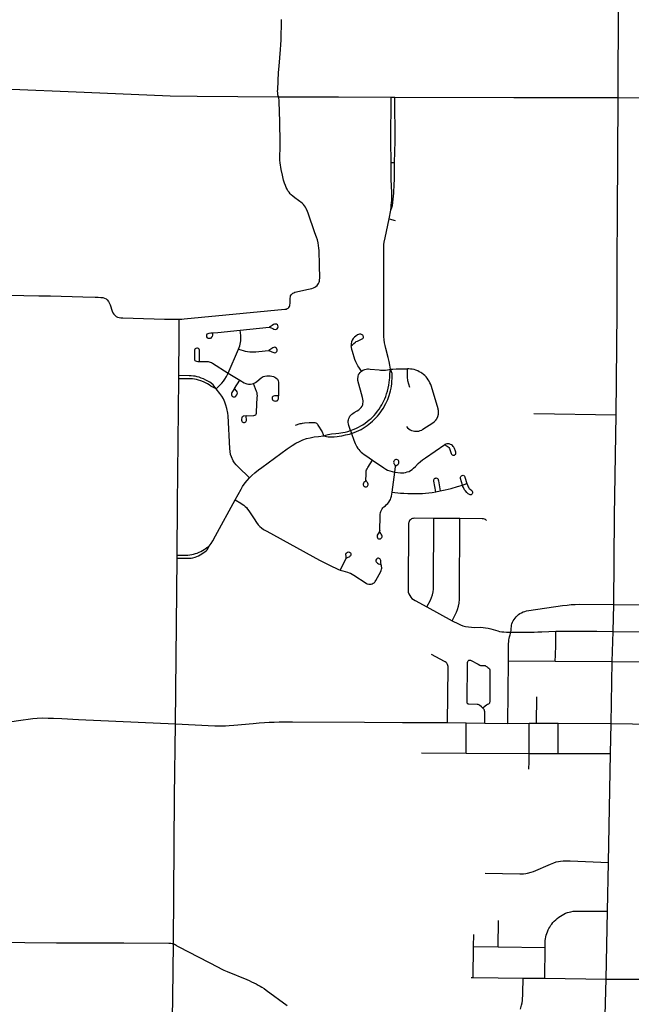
# Model space of a CAD drawing. Extents: x 1410746 to 1533160, y 578873 to 704954.
# Tile 113 of 227: x 1452366 to 1459796, y 656330 to 668278. Entities that reach past the tile are written whole.
import ezdxf

# ---------------------------------------------------------------- set-up
doc = ezdxf.new("R2010")
doc.units = 0
doc.header["$MEASUREMENT"] = 0
doc.layers.add('MC_STREETS', color=254, linetype='CONTINUOUS')

msp = doc.modelspace()

# ---------------------------------------------------------------- linework, layer by layer
at = {"layer": 'MC_STREETS'}
for p, q in [((1456877.01415, 667337.78705), (1456924.120175, 667337.369625)), ((1456878.658175, 666545.622825), (1456919.9927, 666545.0588)), ((1456853.71555, 665863.28455), (1456876.6935, 665967.11415)), ((1456853.71555, 665863.28455), (1456926.31775, 665842.64295)), ((1455046.5604, 664511.558825), (1455396.042725, 664545.339)), ((1454897.68385, 663990.08165), (1455025.5499, 664280.87405)), ((1454897.68385, 663990.08165), (1455038.585175, 663903.09935)), ((1454300.698175, 663921.820925), (1454300.804175, 663959.1302)), ((1454975.64045, 663803.447175), (1455038.585175, 663903.09935)), ((1458612.89345, 663500.512425), (1459610.438725, 663484.983375)), ((1456385.8038, 663291.975675), (1456398.00975, 663257.03325)), ((1456889.144425, 662545.554825), (1456921.9511, 662787.826875)), ((1456921.9511, 662787.826875), (1456931.825925, 662855.950475)), ((1457421.06675, 662548.782075), (1457475.68705, 662559.143825)), ((1457744.549725, 662631.698), (1457797.400925, 662648.901575)), ((1457712.5506, 662224.742625), (1457397.031525, 662226.991225)), ((1454258.065675, 659734.4223), (1454281.0336, 661743.856175)), ((1454281.0336, 661743.856175), (1454281.311075, 661780.7594)), ((1456259.749425, 661599.367475), (1456333.92035, 661741.2663)), ((1457312.104725, 661151.589575), (1457619.552225, 660985.3548)), ((1459573.440875, 660854.93745), (1459582.0436, 661180.9793)), ((1459564.655, 660488.4827), (1459573.440875, 660854.93745)), ((1458296.458225, 659737.3812), (1458303.0813, 660497.05825)), ((1458303.0813, 660497.05825), (1458872.596025, 660493.997775)), ((1458872.596025, 660493.997775), (1459564.655, 660488.4827)), ((1459549.758875, 659735.6069), (1459564.655, 660488.4827)), ((1459564.655, 660488.4827), (1460151.947775, 660485.8144)), ((1458644.3165, 659742.040975), (1458648.518775, 660061.429175)), ((1457991.656175, 659925.499575), (1457974.54695, 659941.1462)), ((1457563.156375, 659747.952675), (1457790.42195, 659746.19145)), ((1457788.1031, 659376.90355), (1457790.42195, 659746.19145)), ((1457790.42195, 659746.19145), (1458016.20705, 659739.905975)), ((1458016.20705, 659739.905975), (1458296.458225, 659737.3812)), ((1458296.458225, 659737.3812), (1458553.26145, 659742.43345)), ((1458553.34985, 659375.050825), (1458553.26145, 659742.43345)), ((1458553.26145, 659742.43345), (1458644.3165, 659742.040975)), ((1458644.3165, 659742.040975), (1458908.731625, 659741.79365)), ((1458906.517375, 659374.883975), (1458908.731625, 659741.79365)), ((1458908.731625, 659741.79365), (1459549.758875, 659735.6069)), ((1459542.611625, 659371.7417), (1459549.758875, 659735.6069)), ((1459549.758875, 659735.6069), (1460152.9775, 659726.681125)), ((1457245.398025, 659381.2379), (1457788.1031, 659376.90355)), ((1457788.1031, 659376.90355), (1458553.34985, 659375.050825)), ((1458553.34985, 659375.050825), (1458906.517375, 659374.883975)), ((1458906.517375, 659374.883975), (1459542.611625, 659371.7417)), ((1459517.71375, 658050.98765), (1459542.611625, 659371.7417)), ((1459505.8832, 657458.610325), (1459517.71375, 658050.98765)), ((1459489.4156, 656636.750025), (1459505.8832, 657458.610325)), ((1458178.920075, 657026.529425), (1458182.587525, 657347.4247)), ((1457880.0111, 657029.83285), (1457881.010725, 657175.721925)), ((1457875.72705, 656655.19735), (1457880.0111, 657029.83285)), ((1457880.0111, 657029.83285), (1458178.920075, 657026.529425)), ((1458178.920075, 657026.529425), (1458748.067125, 657020.573875)), ((1458744.1888, 656648.8611), (1458748.067125, 657020.573875)), ((1457849.466325, 656655.309225), (1457875.72705, 656655.19735)), ((1457875.72705, 656655.19735), (1458480.53985, 656648.8296)), ((1458480.53985, 656648.8296), (1458744.1888, 656648.8611)), ((1458744.1888, 656648.8611), (1459489.4156, 656636.750025)), ((1459489.4156, 656636.750025), (1460131.80545, 656636.453125))]:
    msp.add_line(p, q, dxfattribs=at)
for points in [[(1459637.530025, 667333.872875), (1459640.718725, 668494.657625), (1459653.96895, 669541.190775), (1459663.8387, 670484.643375), (1459669.5774, 671765.89515), (1459672.02085, 672189.2467), (1459676.7876, 672657.179875)], [(1455508.688975, 667343.748725), (1455503.698925, 667365.94035), (1455500.762825, 667391.31655), (1455499.92395, 667412.288625), (1455500.133675, 667432.212075), (1455511.5263, 667637.838875), (1455517.168675, 667714.227775), (1455532.793675, 667917.7868), (1455536.699925, 667973.34235), (1455540.606175, 668033.6722), (1455544.0784, 668104.852775), (1455546.813975, 668195.12655), (1455548.418675, 668278.8979)], [(1452172.85775, 667439.999475), (1453150.249825, 667400.03725), (1454194.707575, 667354.721425), (1454523.318375, 667348.28185), (1455508.688975, 667343.748725)], [(1455978.6685, 665052.954475), (1455988.282175, 665064.658075), (1455994.551975, 665075.31675), (1456002.6234, 665091.4315), (1456006.9175, 665105.427275), (1456009.55905, 665122.069025), (1456010.879825, 665142.6731), (1456007.974125, 665298.260225), (1456002.691025, 665476.300475), (1456000.84195, 665506.414125), (1455997.93625, 665538.1127), (1455992.389, 665569.81125), (1455982.615275, 665607.057075), (1455971.669025, 665640.2375), (1455952.8798, 665693.473625), (1455870.54465, 665928.503025), (1455862.0374, 665952.31655), (1455847.71535, 665985.763375), (1455837.984825, 666004.101675), (1455827.131575, 666020.19445), (1455812.16155, 666036.287225), (1455795.6945, 666051.6315), (1455706.62285, 666117.499625), (1455683.04505, 666135.8379), (1455665.455275, 666152.679175), (1455651.608, 666166.52645), (1455638.6478, 666183.529275), (1455625.0362, 666202.454525), (1455615.3057, 666221.16705), (1455605.200925, 666240.628075), (1455593.9734, 666265.328625), (1455581.997375, 666296.017175), (1455571.144125, 666332.3195), (1455557.0971, 666393.357), (1455544.313475, 666459.038375), (1455531.08905, 666541.4707), (1455527.1217, 666574.9726), (1455524.917625, 666602.743925), (1455524.917625, 666626.107075), (1455528.47955, 666713.306675), (1455529.97655, 666758.591), (1455530.3508, 666782.9173), (1455526.608275, 667040.0275), (1455519.5531, 667285.12255), (1455517.612425, 667306.03885), (1455514.473825, 667322.02115), (1455508.688975, 667343.748725)], [(1455508.688975, 667343.748725), (1456239.948425, 667342.81555), (1456877.01415, 667337.78705)], [(1456878.658175, 666545.622825), (1456875.694575, 666802.611825), (1456877.01415, 667337.78705)], [(1456919.9927, 666545.0588), (1456925.556025, 666803.799), (1456924.120175, 667337.369625)], [(1456924.120175, 667337.369625), (1458367.03575, 667333.4338), (1459637.530025, 667333.872875)], [(1459610.438725, 663484.983375), (1459623.810925, 664733.686875), (1459625.01445, 665358.299525), (1459627.226725, 665918.627075), (1459637.530025, 667333.872875)], [(1459637.530025, 667333.872875), (1460950.43535, 667328.4057), (1461683.9932, 667327.5116)], [(1456876.6935, 665967.11415), (1456878.514175, 666007.1686), (1456880.6186, 666029.9252), (1456884.06535, 666057.499325), (1456886.30895, 666087.3072), (1456887.591025, 666123.20485), (1456887.2705, 666153.974275), (1456885.98845, 666176.0898), (1456878.623075, 666341.282725), (1456878.658175, 666545.622825)], [(1456876.6935, 665967.11415), (1456887.354875, 665999.11855), (1456894.0013, 666024.165775), (1456900.06565, 666061.46015), (1456904.364375, 666098.464575), (1456908.424475, 666136.666475), (1456910.668075, 666174.807725), (1456916.5655, 666286.25525), (1456918.68095, 666332.821525), (1456919.38815, 666372.565125), (1456919.9927, 666545.0588)], [(1456871.4613, 664036.2143), (1456863.84065, 664085.66585), (1456854.710025, 664130.41045), (1456842.1486, 664178.935725), (1456812.097925, 664289.032775), (1456804.424325, 664323.564025), (1456798.28545, 664358.47895), (1456794.06495, 664394.161225), (1456791.3792, 664432.1456), (1456790.611825, 664464.758425), (1456790.22815, 664500.8244), (1456788.5044, 665138.895275), (1456787.88485, 665468.1894), (1456789.505125, 665525.4699), (1456790.9831, 665549.05365), (1456794.391175, 665577.247675), (1456804.615375, 665633.016125), (1456853.71555, 665863.28455)], [(1454302.004875, 664643.456825), (1454334.818225, 664645.005625), (1454366.252625, 664647.383025), (1455588.7416, 664764.0808), (1455602.35705, 664766.77955), (1455616.274925, 664771.60945), (1455625.7395, 664777.63235), (1455635.4192, 664787.09695), (1455642.302525, 664797.85215), (1455646.1744, 664807.101625), (1455649.40095, 664819.792775), (1455650.476475, 664833.344325), (1455651.552, 664847.5412), (1455652.455025, 664900.308175), (1455654.006825, 664916.556675), (1455657.440825, 664929.2361), (1455662.988075, 664938.4815), (1455672.2335, 664949.31185), (1455683.327975, 664958.557275), (1455694.9508, 664964.896975), (1455707.572075, 664970.20785), (1455873.544925, 665007.39395), (1455893.190275, 665011.7828), (1455916.388525, 665018.0526), (1455934.779925, 665024.1134), (1455951.290375, 665032.05515), (1455964.66595, 665041.04185), (1455978.6685, 665052.954475)], [(1451680.12555, 664946.8159), (1452598.706425, 664928.019225), (1452739.268975, 664926.120625), (1453133.7216, 664916.2773), (1453281.9087, 664912.710475), (1453318.90835, 664910.626), (1453353.997225, 664908.3678), (1453375.225125, 664905.32095), (1453396.7095, 664898.593525), (1453414.928775, 664889.548375), (1453428.77225, 664879.430275), (1453445.537625, 664859.748025), (1453455.086225, 664843.037975), (1453464.63485, 664819.16645), (1453491.549275, 664741.8373), (1453499.9213, 664720.85915), (1453509.817125, 664704.4529), (1453521.535875, 664690.911225), (1453538.18215, 664677.1879), (1453554.869225, 664669.036225), (1453573.3588, 664664.60915), (1453595.2338, 664661.744575), (1453618.6713, 664660.182075), (1453745.0889, 664654.9602), (1454125.029825, 664644.15795), (1454302.004875, 664643.456825)], [(1454300.804175, 663959.1302), (1454303.69985, 664424.045125), (1454302.004875, 664643.456825)], [(1455504.79435, 664552.80725), (1455502.841925, 664567.420075), (1455496.566025, 664576.6553), (1455486.010925, 664582.69825), (1455475.09395, 664584.740575), (1455462.0307, 664583.88775), (1455450.345725, 664578.9441), (1455434.166525, 664566.360275), (1455422.4023, 664558.021275), (1455397.665, 664546.119525)], [(1454639.624225, 664428.8681), (1454637.99485, 664440.681075), (1454640.031575, 664453.71605), (1454645.32705, 664464.306975), (1454654.2886, 664472.046525), (1454667.730925, 664476.11995), (1454689.2507, 664477.139425), (1454706.8359, 664477.749325)], [(1454706.932925, 664475.58245), (1454708.05795, 664450.4573), (1454703.9845, 664435.79295), (1454697.87435, 664423.979975), (1454689.320125, 664415.018425), (1454678.7292, 664409.72295), (1454667.730925, 664407.68625), (1454657.14, 664409.72295), (1454648.585775, 664415.8331), (1454639.624225, 664428.8681)], [(1454706.8359, 664477.749325), (1454775.313725, 664483.2172), (1455046.5604, 664511.558825)], [(1455025.5499, 664280.87405), (1455039.0282, 664319.219825), (1455044.931025, 664338.845175), (1455049.4118, 664359.6197), (1455052.2632, 664380.394225), (1455053.485225, 664401.983425), (1455053.485225, 664425.202), (1455051.85585, 664447.6059), (1455046.5604, 664511.558825)], [(1455396.042725, 664545.339), (1455422.930975, 664538.496125), (1455440.45845, 664529.507675), (1455453.4917, 664520.96865), (1455469.22145, 664517.373275), (1455485.32785, 664521.139325), (1455495.586375, 664528.218375), (1455502.2599, 664538.649125), (1455504.79435, 664552.80725)], [(1456541.66275, 664429.25355), (1456540.148275, 664436.977475), (1456537.422175, 664443.338325), (1456533.7874, 664448.33615), (1456527.275075, 664454.091225), (1456519.399725, 664458.78615), (1456510.918575, 664461.51225), (1456503.3461, 664462.420925), (1456493.65335, 664461.6637), (1456483.20335, 664458.78615), (1456468.2589, 664452.661675), (1456449.09745, 664439.76455), (1456432.855825, 664426.209075), (1456417.407325, 664407.70595), (1456406.35265, 664390.755425), (1456397.5089, 664368.64605), (1456393.824, 664344.694225), (1456393.236875, 664333.118075), (1456393.4973, 664321.92015)], [(1456393.4973, 664321.92015), (1456406.257725, 664328.9514), (1456414.092625, 664335.1042), (1456427.09105, 664349.524325), (1456445.0598, 664364.8889), (1456455.476475, 664371.65975), (1456470.1205, 664379.1862), (1456519.702625, 664400.32675), (1456527.393025, 664404.626425), (1456534.6961, 664410.0195), (1456538.179425, 664414.108625), (1456540.9055, 664419.8637), (1456541.66275, 664429.25355)], [(1454516.9894, 664293.095175), (1454506.580975, 664290.105875), (1454499.632325, 664285.333375), (1454493.557525, 664278.084225), (1454490.58575, 664268.757275), (1454489.88425, 664254.040925), (1454488.882425, 664166.21615), (1454489.88425, 664152.524825), (1454493.557525, 664143.174675), (1454500.2362, 664137.16385), (1454513.927525, 664132.48875), (1454529.62245, 664130.8191), (1454550.3264, 664130.8191)], [(1454550.370875, 664135.73155), (1454551.4178, 664251.371475), (1454549.658525, 664266.73045), (1454544.74935, 664279.3183), (1454537.062025, 664288.2182), (1454527.59355, 664292.417675), (1454516.9894, 664293.095175)], [(1455025.5499, 664280.87405), (1455079.714825, 664263.7468), (1455105.1597, 664257.779375), (1455132.0893, 664252.13655), (1455162.5971, 664249.12875), (1455202.175525, 664247.42335), (1455236.50335, 664247.41), (1455270.018975, 664249.988125), (1455388.078675, 664262.569075)], [(1455492.972525, 664273.965275), (1455490.87835, 664283.933425), (1455487.011175, 664292.0975), (1455479.2768, 664298.113125), (1455467.24555, 664302.41), (1455452.206475, 664301.120925), (1455439.74555, 664295.535), (1455418.9474, 664281.65655), (1455405.37055, 664271.4725), (1455388.078675, 664262.569075)], [(1455388.078675, 664262.569075), (1455411.993675, 664257.386575), (1455427.7143, 664249.558425), (1455451.78265, 664238.000775), (1455465.956475, 664237.0975), (1455478.417425, 664240.964675), (1455488.295375, 664251.106725), (1455492.5971, 664260.300625), (1455492.972525, 664273.965275)], [(1456518.61305, 664013.583225), (1456484.739325, 664062.511975), (1456473.877725, 664078.1694), (1456464.888225, 664092.195625), (1456448.971275, 664124.94295), (1456437.2377, 664156.14825), (1456408.892825, 664251.002075), (1456401.958475, 664274.4982), (1456395.580625, 664304.47225), (1456393.4973, 664321.92015)], [(1454550.3264, 664130.8191), (1454636.306325, 664129.17075), (1454654.9756, 664128.472825), (1454668.75945, 664126.55355), (1454681.8454, 664123.412925), (1454694.931325, 664118.17855), (1454708.017275, 664110.850425), (1454897.68385, 663990.08165)], [(1454753.04225, 663797.8186), (1454821.277675, 663867.99495), (1454840.548525, 663890.911625), (1454859.298525, 663916.43245), (1454878.048525, 663947.68245), (1454897.68385, 663990.08165)], [(1456385.8038, 663291.975675), (1456363.81115, 663354.7194), (1456359.283275, 663373.80125), (1456356.04905, 663390.942575), (1456355.832025, 663408.7193), (1456358.9055, 663421.773425), (1456364.134575, 663440.1026), (1456371.24985, 663453.6863), (1456378.365125, 663465.32945), (1456388.391175, 663478.2663), (1456399.710925, 663489.909475), (1456412.971175, 663500.25895), (1456430.75935, 663512.872375), (1456466.982525, 663533.247925), (1456486.3878, 663544.56765), (1456499.001225, 663554.2703), (1456515.1723, 663572.058475), (1456525.19835, 663587.9061), (1456532.63705, 663605.37085), (1456536.31885, 663621.8547), (1456538.1352, 663637.712975), (1456537.48835, 663653.2372), (1456535.547825, 663672.31905), (1456531.9902, 663692.047725), (1456474.45875, 663898.176325), (1456472.64575, 663919.708775), (1456476.567675, 663946.95445), (1456483.7937, 663970.854675), (1456488.79665, 663982.048225), (1456500.92425, 663998.19845), (1456518.61305, 664013.583225)], [(1456385.8038, 663291.975675), (1456430.852525, 663310.015425), (1456457.603325, 663321.73045), (1456483.2804, 663334.080975), (1456510.320975, 663348.897825), (1456535.547825, 663363.7752), (1456562.3918, 663382.2102), (1456587.295225, 663400.96865), (1456612.522075, 663420.697325), (1456633.988475, 663439.596925), (1456651.65605, 663455.95025), (1456671.061325, 663476.325775), (1456692.892725, 663500.592625), (1456713.752925, 663527.102925), (1456733.481625, 663553.300025), (1456750.299525, 663579.173725), (1456765.500325, 663604.400575), (1456778.7606, 663629.304025), (1456790.727175, 663652.913775), (1456802.046925, 663678.787475), (1456813.36665, 663706.6017), (1456824.03955, 663738.296975), (1456833.418775, 663771.932775), (1456842.628025, 663806.718525), (1456849.91325, 663841.46835), (1456855.875625, 663875.9057), (1456859.32005, 663906.5093), (1456860.9451, 663932.076225), (1456861.974125, 663958.001425), (1456862.50605, 663981.810425), (1456871.4613, 664036.2143)], [(1456398.00975, 663257.03325), (1456429.9868, 663268.375475), (1456458.315725, 663279.49745), (1456486.944925, 663292.483325), (1456512.377375, 663306.25925), (1456536.75015, 663320.829925), (1456562.1826, 663337.25505), (1456586.025525, 663353.9451), (1456608.014, 663370.370225), (1456628.24485, 663387.1895), (1456650.1365, 663406.134625), (1456672.124975, 663426.003725), (1456691.199325, 663445.078075), (1456711.94515, 663468.9331), (1456732.26215, 663493.02885), (1456752.311875, 663519.853925), (1456768.02655, 663542.0393), (1456783.6569, 663566.14715), (1456799.02235, 663591.844525), (1456814.6527, 663621.515725), (1456826.30925, 663645.09375), (1456837.43595, 663670.5262), (1456846.443275, 663692.514675), (1456855.715525, 663717.6822), (1456864.457925, 663746.293725), (1456872.14065, 663774.640325), (1456879.028625, 663806.16595), (1456883.002425, 663830.2738), (1456886.1815, 663859.415175), (1456888.565775, 663890.6759), (1456889.694075, 663922.32365), (1456890.155325, 663956.641325), (1456889.509975, 663983.15645), (1456871.4613, 664036.2143)], [(1456518.61305, 664013.583225), (1456534.035075, 664023.76205), (1456547.515075, 664030.8759), (1456560.1019, 664034.78215), (1456573.122725, 664038.03735), (1456591.134875, 664040.2075), (1456605.023775, 664040.2075), (1456624.772025, 664038.905425), (1456732.215625, 664027.385325), (1456750.7292, 664026.31125), (1456769.25415, 664025.57325), (1456787.02065, 664025.7564), (1456809.658425, 664026.8808), (1456836.145375, 664029.655625), (1456871.4613, 664036.2143)], [(1456871.4613, 664036.2143), (1456899.6514, 664038.73205), (1456938.99425, 664040.365675), (1457075.27995, 664040.185675)], [(1457103.78625, 663816.831475), (1457082.46605, 663897.581675), (1457079.36665, 663911.050375), (1457077.085825, 663926.364375), (1457076.04035, 663943.884675), (1457075.27995, 664040.185675)], [(1454281.311075, 661780.7594), (1454285.1261, 662398.012325), (1454300.698175, 663921.820925)], [(1454753.04225, 663797.8186), (1454711.13045, 663818.03445), (1454688.54365, 663832.493875), (1454667.806475, 663846.458), (1454647.133775, 663858.977825), (1454624.3317, 663871.415325), (1454599.4252, 663882.844575), (1454567.6093, 663895.469925), (1454538.65115, 663905.272975), (1454515.84905, 663910.80075), (1454489.9376, 663916.328525), (1454463.68065, 663919.0924), (1454431.55045, 663920.81985), (1454300.698175, 663921.820925)], [(1454753.04225, 663797.8186), (1454715.19455, 663846.19485), (1454693.428925, 663865.88755), (1454676.154625, 663878.32505), (1454652.755425, 663892.695275), (1454628.477525, 663905.272975), (1454598.42025, 663919.4379), (1454571.472325, 663929.802475), (1454546.25185, 663938.785125), (1454522.758775, 663945.69485), (1454499.265725, 663950.877125), (1454476.46365, 663954.332), (1454449.079875, 663956.09545), (1454423.61485, 663957.237575), (1454300.804175, 663959.1302)], [(1455038.585175, 663903.09935), (1455093.11375, 663870.722), (1455112.61305, 663862.3119), (1455127.14485, 663858.37425), (1455147.704075, 663855.7861), (1455168.211875, 663855.200175), (1455189.891575, 663858.12985), (1455206.88375, 663862.524375)], [(1455118.457275, 663470.0582), (1455210.985325, 663476.0986), (1455223.87595, 663477.56345), (1455232.957975, 663482.543925), (1455239.110325, 663492.50485), (1455241.918575, 663503.739125), (1455243.935625, 663520.093425), (1455251.9156, 663692.2627), (1455253.172825, 663713.4033), (1455252.293925, 663732.44625), (1455249.6572, 663749.43845), (1455244.0908, 663767.016575), (1455206.88375, 663862.524375)], [(1455206.88375, 663862.524375), (1455231.7861, 663876.586875), (1455248.2695, 663887.941775), (1455298.582975, 663931.079075), (1455311.8958, 663939.501025), (1455324.6942, 663946.448725), (1455344.805975, 663953.03075), (1455368.20875, 663956.32175), (1455389.417525, 663957.0531), (1455409.89495, 663956.32175), (1455430.372375, 663953.396425), (1455449.021475, 663947.545725), (1455463.7695, 663941.55355), (1455479.846575, 663930.662825), (1455496.655925, 663914.291775), (1455505.700075, 663896.717825), (1455510.45375, 663878.4344), (1455511.916425, 663852.106275), (1455509.35675, 663713.8836)], [(1455157.7806, 662720.300075), (1455018.844525, 662853.180075), (1454996.57915, 662877.676725), (1454977.122825, 662902.116975), (1454961.0297, 662926.124475), (1454937.79515, 662972.13685), (1454928.561575, 663001.83495), (1454918.224325, 663074.182575), (1454898.43335, 663470.615825), (1454895.171875, 663503.83625), (1454884.207675, 663559.073), (1454872.265725, 663602.52645), (1454859.765725, 663638.63755), (1454842.404625, 663676.13755), (1454822.960175, 663708.77645), (1454799.34905, 663741.415325), (1454753.04225, 663797.8186)], [(1454938.6613, 663735.73885), (1454939.44255, 663724.2805), (1454943.3488, 663714.9055), (1454950.64045, 663706.05135), (1454959.494625, 663701.62425), (1454970.69255, 663700.322175), (1454981.89045, 663703.18675), (1454991.00505, 663709.9576), (1455005.06755, 663726.62425), (1455009.75505, 663736.7805), (1455011.012675, 663747.556275), (1455007.932125, 663762.30135), (1454999.338375, 663776.36385), (1454975.64045, 663803.447175)], [(1454974.578375, 663801.813925), (1454944.650875, 663755.790925), (1454939.963375, 663745.11385), (1454938.6613, 663735.73885)], [(1455431.83505, 663678.413775), (1455436.588725, 663665.98105), (1455444.63345, 663656.83935), (1455456.7005, 663652.08565), (1455470.5959, 663650.98865), (1455483.75995, 663651.719975), (1455492.901675, 663655.011), (1455501.31205, 663660.8617), (1455506.4314, 663669.272075), (1455508.991075, 663681.7048), (1455509.35675, 663693.406175), (1455509.35675, 663713.8836)], [(1455509.35675, 663713.8836), (1455474.252575, 663713.152275), (1455462.91685, 663712.7866), (1455450.118475, 663710.5926), (1455440.97675, 663706.204575), (1455434.7604, 663697.428525), (1455431.83505, 663688.6525), (1455431.83505, 663678.413775)], [(1455062.450175, 663432.44625), (1455062.1572, 663418.38375), (1455064.793925, 663407.25095), (1455070.360325, 663399.63375), (1455078.392975, 663393.3765), (1455087.05955, 663389.672825), (1455097.606425, 663389.37985), (1455106.395475, 663392.30955), (1455113.13375, 663396.704075), (1455118.114225, 663404.614225), (1455120.989675, 663415.467325), (1455118.457275, 663470.0582)], [(1455117.340475, 663469.9957), (1455090.2822, 663468.481425), (1455079.86015, 663465.84945), (1455070.94625, 663460.2783), (1455065.9658, 663453.54), (1455063.62205, 663445.62985), (1455062.450175, 663432.44625)], [(1455716.505975, 663356.980225), (1455774.467, 663376.083575), (1455788.901825, 663379.8969), (1455803.71145, 663381.9947), (1455826.733675, 663384.172475), (1455881.178125, 663388.528025), (1455929.089225, 663390.3947), (1455941.844775, 663390.083575), (1455952.733675, 663388.528025), (1455963.31145, 663385.728025), (1455973.578125, 663380.128025), (1455981.978125, 663371.1058), (1455989.55985, 663359.602075), (1456038.792325, 663277.39165), (1456044.149675, 663266.081425), (1456047.875575, 663255.224025), (1456055.85285, 663227.5586)], [(1459582.0436, 661180.9793), (1459592.227975, 662256.096975), (1459610.438725, 663484.983375)], [(1456055.85285, 663227.5586), (1456113.3362, 663245.811225), (1456153.4513, 663251.87685), (1456204.705975, 663257.01695), (1456244.529425, 663261.32685), (1456292.110675, 663268.739875), (1456319.597125, 663274.272675), (1456352.168, 663281.949625), (1456385.8038, 663291.975675)], [(1456055.85285, 663227.5586), (1456112.9914, 663216.331525), (1456155.534625, 663215.678925), (1456187.04505, 663217.241425), (1456223.689925, 663220.618825), (1456245.3914, 663223.74455), (1456277.801825, 663229.7784), (1456325.55545, 663239.087775), (1456372.30245, 663250.26555), (1456398.00975, 663257.03325)], [(1456398.00975, 663257.03325), (1456423.667175, 663177.81885), (1456431.6232, 663154.340875), (1456440.22195, 663134.857325), (1456448.86465, 663117.559125), (1456459.969275, 663096.9322), (1456474.0429, 663075.93585), (1456484.83435, 663061.906975), (1456498.215725, 663046.583125), (1456513.736225, 663032.088175), (1456531.23755, 663017.66205), (1456549.96615, 663003.303125), (1456569.363425, 662989.7956), (1456651.9725, 662933.842625)], [(1455157.7806, 662720.300075), (1455186.344575, 662747.68125), (1455223.63055, 662780.540125), (1455267.097375, 662815.599175), (1455307.741175, 662845.54725), (1455613.61435, 663069.948325), (1455675.989875, 663111.31405), (1455722.735725, 663139.68), (1455764.4491, 663161.071475), (1455805.6277, 663178.719425), (1455850.015, 663194.22825), (1455893.867525, 663205.99355), (1455943.6027, 663216.1545), (1455996.546575, 663222.03715), (1456055.85285, 663227.5586)], [(1457657.0535, 663000.6555), (1457663.338775, 663007.78645), (1457666.197, 663015.4084), (1457665.48245, 663028.5086), (1457660.71875, 663043.276075), (1457647.902375, 663076.5252), (1457639.53715, 663091.058825), (1457632.612875, 663100.678775), (1457623.32365, 663109.968), (1457612.128925, 663118.542675), (1457599.142525, 663124.966925), (1457584.7376, 663130.21375), (1457569.9701, 663132.5956), (1457555.4408, 663132.119225), (1457544.0079, 663128.54645), (1457531.6571, 663122.6828)], [(1456921.9511, 662787.826875), (1456992.34985, 662779.10135), (1457011.09985, 662779.10135), (1457033.6693, 662781.1847), (1457053.460975, 662784.3097), (1457074.641525, 662789.518025), (1457095.47485, 662797.504125), (1457113.530425, 662806.531925), (1457132.280425, 662818.6847), (1457150.987575, 662834.1509), (1457174.2943, 662856.879125), (1457205.891525, 662892.2958), (1457233.79565, 662918.5571), (1457260.0582, 662939.1708), (1457295.822075, 662963.129125), (1457531.6571, 663122.6828)], [(1457531.6571, 663122.6828), (1457542.3406, 663111.6353), (1457551.153475, 663106.395225), (1457560.680875, 663101.8697), (1457571.1228, 663095.843075), (1457580.957525, 663087.0779), (1457588.310375, 663076.145675), (1457593.0741, 663064.2364), (1457608.794325, 663014.693825), (1457612.6053, 663005.880975), (1457618.798125, 662998.25905), (1457627.3728, 662994.448075), (1457637.376575, 662993.25715), (1457648.5713, 662995.639), (1457657.0535, 663000.6555)], [(1456572.7864, 662689.31845), (1456573.5304, 662760.92755), (1456574.0885, 662776.558025), (1456575.17865, 662789.863825), (1456576.894675, 662802.264875), (1456580.759925, 662817.1312), (1456585.51715, 662829.916225), (1456593.8423, 662845.97185), (1456651.9725, 662933.842625)], [(1456651.9725, 662933.842625), (1456790.650725, 662838.4901), (1456813.420375, 662823.6339), (1456836.13485, 662811.8981), (1456861.120775, 662802.05515), (1456890.293025, 662793.7473), (1456921.9511, 662787.826875)], [(1456936.692975, 662939.940275), (1456927.496275, 662938.133775), (1456918.79225, 662932.878525), (1456913.372775, 662926.473675), (1456910.2269, 662920.616925), (1456908.616675, 662910.448), (1456909.8227, 662900.586475), (1456912.8801, 662893.13565), (1456915.752475, 662888.0796), (1456921.091425, 662880.16175), (1456925.1971, 662872.443075), (1456930.8533, 662858.37035)], [(1456931.825925, 662855.950475), (1456939.813275, 662865.381325), (1456947.531925, 662874.249575), (1456958.3709, 662881.968225), (1456966.08955, 662889.358425), (1456970.523675, 662897.569775), (1456972.001725, 662908.901425), (1456971.3448, 662919.083475), (1456967.403375, 662927.2948), (1456961.81965, 662933.535425), (1456953.77255, 662938.298), (1456945.23275, 662940.1045), (1456936.692975, 662939.940275)], [(1454984.378525, 662451.31025), (1455055.507525, 662582.1012), (1455074.694825, 662613.774375), (1455105.9674, 662659.41175), (1455129.301675, 662687.72205), (1455157.7806, 662720.300075)], [(1456570.68125, 662686.231575), (1456566.323075, 662679.841025), (1456558.636425, 662671.476125), (1456548.490325, 662662.593675), (1456541.68055, 662652.033375), (1456539.645825, 662643.4424), (1456540.098, 662632.816725), (1456543.037, 662624.451825), (1456547.78465, 662618.3477), (1456553.6627, 662612.69575), (1456560.8972, 662609.304575), (1456569.71425, 662607.722025)], [(1456569.71425, 662607.722025), (1456579.6617, 662608.62635), (1456587.1223, 662611.79145), (1456591.64385, 662615.86085), (1456596.617575, 662623.7736), (1456599.330525, 662632.59065), (1456599.65195, 662642.276875), (1456597.216625, 662653.625925), (1456590.630125, 662663.18365), (1456584.40935, 662669.893575), (1456578.07915, 662678.710625), (1456572.7864, 662689.31845)], [(1457421.06675, 662548.782075), (1457396.871475, 662679.147375), (1457395.8648, 662687.45255), (1457397.6265, 662696.261075), (1457401.1499, 662703.559575), (1457406.812525, 662709.725525), (1457413.356, 662714.1298), (1457419.77365, 662716.520675)], [(1457419.77365, 662716.520675), (1457427.197975, 662716.8982), (1457434.74815, 662715.01065), (1457442.046625, 662710.48055), (1457447.70925, 662704.0629), (1457451.232675, 662694.876875), (1457454.252725, 662681.6641), (1457475.68705, 662559.143825)], [(1457744.549725, 662631.698), (1457721.860875, 662711.3375), (1457721.16645, 662725.573625), (1457726.374775, 662736.684725), (1457732.624775, 662743.629175), (1457741.305325, 662748.143075), (1457751.374775, 662749.53195), (1457760.055325, 662746.40695), (1457767.694225, 662740.504175), (1457773.944225, 662728.698625), (1457797.400925, 662648.901575)], [(1456739.8136, 662081.5301), (1456743.6157, 662253.23835), (1456744.5142, 662275.38995), (1456747.837, 662297.225525), (1456752.346525, 662310.991425), (1456759.466825, 662327.13075), (1456768.48585, 662341.134), (1456778.92895, 662353.950525), (1456791.2708, 662366.055025), (1456808.834175, 662380.770275), (1456823.074775, 662393.586825), (1456837.31535, 662407.59005), (1456849.894525, 662423.729375), (1456861.999025, 662442.716825), (1456868.881975, 662455.7707), (1456875.527575, 662472.62205), (1456880.986475, 662495.407), (1456885.504925, 662520.858175), (1456889.144425, 662545.554825)], [(1456889.144425, 662545.554825), (1456990.771475, 662534.512775), (1457031.130625, 662531.127825), (1457080.34275, 662528.263625), (1457184.7558, 662527.74285), (1457224.073425, 662528.263625), (1457260.006075, 662529.8259), (1457297.501025, 662532.6901), (1457334.996, 662536.075075), (1457374.814825, 662541.34155), (1457421.06675, 662548.782075)], [(1457475.68705, 662559.143825), (1457534.4669, 662571.123775), (1457606.580175, 662589.7499), (1457683.68565, 662611.575175), (1457744.549725, 662631.698)], [(1457797.400925, 662648.901575), (1457809.308325, 662620.67355), (1457815.07145, 662608.967175), (1457821.735075, 662598.161275), (1457828.2186, 662590.417075), (1457839.5648, 662579.791275), (1457857.0343, 662564.48295), (1457862.61735, 662557.279025), (1457865.8591, 662548.814425), (1457866.9397, 662541.6105), (1457866.5795, 662533.686175), (1457863.337725, 662525.221575), (1457857.3945, 662519.278325), (1457849.109975, 662514.4157), (1457838.6643, 662512.9749), (1457828.5788, 662514.595775), (1457821.194775, 662518.55795), (1457814.281375, 662523.53315), (1457798.502425, 662539.449325), (1457781.753325, 662559.08), (1457771.264875, 662574.2702), (1457757.03635, 662600.724475), (1457750.77645, 662615.2706), (1457744.549725, 662631.698)], [(1454667.447275, 661888.979575), (1454690.84945, 661920.566775), (1454712.329075, 661954.379375), (1454746.1525, 662014.902225), (1454984.378525, 662451.31025)], [(1454984.378525, 662451.31025), (1455051.83285, 662410.048075), (1455070.58935, 662397.9812), (1455088.330625, 662385.060275), (1455104.4435, 662371.6791), (1455119.799725, 662357.098375), (1455135.172675, 662340.4291), (1455151.3505, 662319.2976), (1455213.297675, 662221.158275), (1455243.766425, 662176.88745), (1455264.078925, 662149.5437), (1455284.131, 662127.6687), (1455303.112675, 662111.83475), (1455329.1831, 662092.77285), (1455368.2456, 662069.8562), (1456006.57895, 661721.478)], [(1457397.031525, 662226.991225), (1457164.9006, 662227.9825), (1457151.8316, 662227.22765), (1457139.36025, 662224.386075), (1457127.67825, 662219.492275), (1457114.57545, 662210.49395), (1457103.209175, 662199.127675), (1457096.421, 662188.86645), (1457092.632225, 662178.60525), (1457090.1064, 662166.6075), (1457089.001325, 662152.87325), (1457083.7127, 661379.886925), (1457084.595275, 661356.6976), (1457087.2832, 661333.178325), (1457093.331, 661311.338975), (1457103.7467, 661290.171625), (1457116.5143, 661271.6922), (1457131.633825, 661256.236675), (1457149.1053, 661242.125125), (1457169.2792, 661229.49615), (1457312.104725, 661151.589575)], [(1457312.104725, 661151.589575), (1457354.905675, 661234.1118), (1457369.14445, 661266.307625), (1457380.588775, 661300.143025), (1457387.5549, 661334.9736), (1457391.03795, 661368.809), (1457393.028275, 661403.141975), (1457397.031525, 662226.991225)], [(1457619.552225, 660985.3548), (1457671.449825, 661087.0902), (1457685.01455, 661121.906325), (1457695.866325, 661161.244), (1457703.553, 661197.4166), (1457708.526725, 661245.797425), (1457709.8832, 661280.61355), (1457712.5506, 662224.742625)], [(1458035.25695, 662201.5888), (1458024.041825, 662212.623025), (1458013.731125, 662218.592375), (1457998.53645, 662221.6675), (1457984.96975, 662222.752825), (1457712.5506, 662224.742625)], [(1456739.579, 662080.826325), (1456732.828575, 662060.575025), (1456725.574875, 662046.604975), (1456718.3212, 662036.9334), (1456710.26155, 662024.843925), (1456707.5179, 662014.823225), (1456707.0377, 662002.54555), (1456710.79885, 661992.068), (1456717.246575, 661984.008375), (1456726.91815, 661978.903925), (1456738.201675, 661977.023325)], [(1456738.201675, 661977.023325), (1456750.022475, 661979.441225), (1456758.61945, 661985.35165), (1456765.335825, 661992.873975), (1456768.828325, 662003.082875), (1456768.559675, 662012.75445), (1456765.335825, 662022.694675), (1456759.15675, 662033.172225), (1456752.977675, 662043.918425), (1456746.529975, 662056.81385), (1456742.6149, 662069.6579), (1456739.8136, 662081.5301)], [(1454281.0336, 661743.856175), (1454398.80735, 661742.0647), (1454423.053575, 661742.628575), (1454449.273325, 661744.884025), (1454470.700225, 661749.39495), (1454496.356125, 661756.443275), (1454516.937225, 661763.773525), (1454537.80025, 661773.0773), (1454559.791, 661784.0727), (1454579.244375, 661795.631925), (1454597.006125, 661806.90925), (1454615.6137, 661820.442025), (1454629.71035, 661832.565125), (1454642.397325, 661845.2521), (1454653.674625, 661859.066825), (1454667.447275, 661888.979575)], [(1454281.311075, 661780.7594), (1454383.019125, 661779.279825), (1454408.393075, 661780.40755), (1454431.7935, 661782.663025), (1454456.32165, 661786.892025), (1454478.876275, 661791.9668), (1454501.4309, 661798.7332), (1454522.8578, 661806.345375), (1454546.0974, 661814.983725), (1454565.7116, 661823.825225), (1454587.420425, 661835.38445), (1454606.471675, 661847.587575), (1454620.6885, 661857.65715), (1454637.8864, 661871.7538), (1454667.447275, 661888.979575)], [(1456333.92035, 661741.2663), (1456333.08765, 661759.755775), (1456330.930175, 661771.9027), (1456329.1549, 661781.4112), (1456329.959375, 661793.418075), (1456333.4699, 661804.288975), (1456338.4436, 661810.0063), (1456343.40865, 661814.99225), (1456352.582875, 661818.6237), (1456360.419175, 661819.1971), (1456367.108725, 661818.24145), (1456373.416, 661816.33015)], [(1456006.57895, 661721.478), (1456162.3596, 661642.383325), (1456207.550425, 661621.600375), (1456231.716625, 661610.725575), (1456259.749425, 661599.367475)], [(1456373.416, 661816.33015), (1456378.6932, 661813.201175), (1456383.90545, 661806.9023), (1456387.70565, 661800.267475), (1456388.992375, 661794.412175), (1456389.702675, 661787.839675), (1456387.559975, 661779.1389), (1456383.4878, 661772.299025), (1456378.313925, 661766.573975), (1456371.469125, 661761.611375), (1456362.961275, 661757.77575), (1456351.24495, 661752.875125), (1456336.80045, 661743.1962)], [(1456707.9668, 661739.8821), (1456703.40645, 661736.6951), (1456699.0974, 661732.0455), (1456694.094125, 661720.852275), (1456693.11185, 661713.949725), (1456693.526875, 661706.654475), (1456695.094475, 661700.7936), (1456698.939925, 661694.90365), (1456703.30835, 661690.0623), (1456707.160375, 661685.9767), (1456711.8769, 661682.96685), (1456724.946775, 661676.14535), (1456743.102575, 661670.678175), (1456755.344675, 661664.601725)], [(1456755.344675, 661664.601725), (1456755.1557, 661697.03145), (1456753.956875, 661707.256825), (1456751.88635, 661716.0429), (1456749.420325, 661723.8032), (1456745.1895, 661730.34445), (1456739.69045, 661736.367225), (1456733.667675, 661740.295125), (1456726.59745, 661742.39), (1456717.1705, 661743.175575), (1456707.9668, 661739.8821)], [(1456259.749425, 661599.367475), (1456289.715525, 661588.976), (1456346.7478, 661574.2346), (1456369.94735, 661566.98475), (1456385.413725, 661560.9432), (1456405.471675, 661550.0684), (1456425.287975, 661538.22695), (1456574.290525, 661438.6733), (1456588.770925, 661432.658375), (1456605.479075, 661429.09395), (1456623.078325, 661427.7573), (1456636.22205, 661429.5395), (1456648.697475, 661433.549475), (1456661.1729, 661439.5644), (1456670.52945, 661445.35655), (1456679.66325, 661453.1537), (1456686.3465, 661462.287475), (1456693.920875, 661472.9807), (1456752.4022, 661580.598525), (1456758.616275, 661594.5802), (1456762.935525, 661609.070025), (1456764.51965, 661621.6115), (1456760.1698, 661650.1963), (1456755.344675, 661664.601725)], [(1458330.504875, 660847.262875), (1458334.481075, 660869.54425), (1458337.016125, 660889.543125), (1458338.706175, 660914.8938), (1458340.73535, 660929.268975), (1458345.46635, 660947.8497), (1458353.35325, 660966.721875), (1458361.803475, 660983.34065), (1458373.070425, 661001.3678), (1458385.4641, 661017.7049), (1458397.294425, 661031.506925), (1458410.251425, 661045.0273), (1458426.025175, 661059.111), (1458442.643975, 661071.504675), (1458460.671125, 661082.2083), (1458482.360025, 661092.348575), (1458500.950525, 661098.5454), (1458521.51275, 661103.33385), (1458550.8105, 661107.815925), (1458960.60895, 661168.06795), (1459017.213575, 661175.50585), (1459064.8089, 661180.031875), (1459112.1978, 661182.6855), (1459171.6574, 661184.07835), (1459582.0436, 661180.9793)], [(1459582.0436, 661180.9793), (1459998.913475, 661177.55), (1460028.428675, 661175.6337), (1460054.4263, 661172.58895), (1460077.14495, 661168.607325), (1460097.989875, 661164.157275), (1460120.744625, 661157.9253), (1460147.05835, 661149.17155), (1460173.9626, 661138.596475)], [(1457619.552225, 660985.3548), (1457695.0882, 660946.56845), (1457721.824325, 660934.415675), (1457748.90765, 660924.69345), (1457781.199325, 660915.665675), (1457818.3521, 660909.06845), (1457854.810425, 660905.596225), (1457887.1021, 660903.8601), (1457967.65765, 660904.55455), (1457995.78265, 660903.165675), (1458023.90765, 660900.387875), (1458057.935425, 660895.17955), (1458091.26875, 660887.19345), (1458119.39375, 660879.55455), (1458173.2132, 660861.846225), (1458196.4771, 660855.596225), (1458221.4771, 660851.42955), (1458247.11845, 660848.5295), (1458280.8521, 660846.915675), (1458330.504875, 660847.262875)], [(1458303.0813, 660497.05825), (1458302.9387, 660632.966), (1458302.9528, 660675.59255), (1458304.071225, 660703.2595), (1458306.60175, 660731.262075), (1458309.130375, 660752.0861), (1458312.79215, 660770.6766), (1458317.63255, 660790.66245), (1458323.560425, 660814.276775), (1458330.504875, 660847.262875)], [(1458330.504875, 660847.262875), (1458614.492725, 660846.793925), (1458661.32055, 660848.0963), (1458708.316475, 660849.609275), (1458876.988925, 660857.2711)], [(1458872.596025, 660493.997775), (1458873.94375, 660565.47095), (1458878.284025, 660687.866775), (1458876.988925, 660857.2711)], [(1458876.988925, 660857.2711), (1458980.2555, 660859.41545), (1459095.4893, 660859.1169), (1459378.9769, 660856.542), (1459573.440875, 660854.93745)], [(1459573.440875, 660854.93745), (1460388.849675, 660850.52215), (1460410.230075, 660851.530525), (1460426.854725, 660853.7477), (1460443.5453, 660859.242775)], [(1457563.156375, 659747.952675), (1457570.16495, 660409.432), (1457569.225275, 660427.5204), (1457567.345975, 660439.97085), (1457561.708025, 660454.53555), (1457553.95585, 660467.690725), (1457546.2037, 660475.912725), (1457535.867475, 660483.899825), (1457524.8265, 660490.4774), (1457367.76905, 660576.497725)], [(1457974.54695, 659941.1462), (1457953.61155, 659959.77705), (1457945.5387, 659964.86645), (1457935.46785, 659968.56145), (1457924.027625, 659970.0531), (1457823.741925, 659971.5555), (1457815.8543, 659973.0579), (1457810.003975, 659976.1553), (1457805.58995, 659980.25175), (1457802.594875, 659985.048325), (1457800.479725, 659991.64905), (1457807.44825, 660478.599775), (1457809.963, 660490.502925), (1457815.9984, 660499.723675), (1457823.559325, 660504.96125), (1457829.0751, 660506.932625), (1457837.28995, 660507.603225), (1457844.33125, 660504.753175), (1457934.50865, 660457.002925), (1457956.3227, 660445.516075)], [(1457956.3227, 660445.516075), (1457965.538475, 660443.13705), (1457975.829725, 660442.01845), (1457999.54435, 660442.913325), (1458008.9407, 660442.01845), (1458018.5608, 660439.781225), (1458029.746925, 660435.30675), (1458043.841475, 660426.35785), (1458054.580175, 660417.856375), (1458065.7663, 660408.012575), (1458072.03055, 660399.511125), (1458076.58185, 660389.04425), (1458078.291825, 660376.258175), (1458076.921425, 660014.867175), (1458076.635675, 660000.663775), (1458074.752125, 659990.864925), (1458072.084825, 659983.996175), (1458069.778725, 659981.128075), (1458062.313525, 659973.262925), (1458050.663925, 659966.939125), (1458038.022775, 659960.66305), (1458020.22435, 659948.606475), (1457991.656175, 659925.499575)], [(1458016.20705, 659739.905975), (1458016.896, 659860.425625), (1458015.964725, 659878.119875), (1458013.915925, 659889.6677), (1458011.4946, 659897.6767), (1458007.397, 659905.685675), (1458002.628925, 659912.162975), (1457991.656175, 659925.499575)], [(1449219.128825, 659758.96535), (1449283.0054, 659755.3049), (1449358.765275, 659753.1873), (1449471.4604, 659750.8105), (1450181.010525, 659745.06525), (1451474.432575, 659737.9689), (1451740.803625, 659737.29595), (1451897.25105, 659738.470425), (1451995.886275, 659742.041175), (1452117.509775, 659748.558975), (1452270.3986, 659762.5711), (1452350.96305, 659772.4096), (1452525.243975, 659796.5487), (1452578.679325, 659801.92855), (1452648.14455, 659805.529), (1452711.295875, 659803.946025), (1452777.057675, 659801.450275), (1452877.7056, 659796.302025), (1453082.04185, 659784.54605), (1454258.065675, 659734.4223)], [(1454234.473875, 657066.187775), (1454248.24125, 658850.64105), (1454258.065675, 659734.4223)], [(1454258.065675, 659734.4223), (1454735.1711, 659707.715225), (1454777.00605, 659707.554325), (1454819.64555, 659707.393425), (1454864.698575, 659709.646075), (1454911.199725, 659712.381425), (1454967.801025, 659717.215875), (1455201.65465, 659738.77435), (1455275.9435, 659744.770725), (1455338.20675, 659748.7811), (1455396.603225, 659752.366225), (1455458.01815, 659754.31935), (1455518.565025, 659756.05545), (1455597.992125, 659756.9235), (1455679.155325, 659756.7065), (1456554.269, 659752.735075), (1457014.856775, 659748.943325)], [(1457014.856775, 659748.943325), (1457222.157775, 659750.151025), (1457563.156375, 659747.952675)], [(1458551.856675, 659183.2077), (1458555.1826, 659271.117025), (1458554.847825, 659319.126525), (1458553.34985, 659375.050825)], [(1458019.9878, 657919.55995), (1458442.668775, 657914.1378), (1458488.0455, 657915.127875), (1458512.584625, 657916.877725), (1458535.90245, 657920.559025), (1458577.7308, 657932.1056), (1458607.737625, 657942.79685), (1458813.23135, 658031.3214), (1458853.230925, 658047.530375), (1458884.60315, 658057.72635), (1458913.361, 658064.52365), (1458937.1516, 658067.39945), (1458967.413075, 658069.111725), (1459054.787775, 658070.1838), (1459517.71375, 658050.98765)], [(1458748.067125, 657020.573875), (1458748.29405, 657064.0359), (1458749.032375, 657087.4776), (1458750.5121, 657105.98485), (1458753.074025, 657126.29735), (1458757.099925, 657147.524825), (1458762.7728, 657169.3013), (1458768.81165, 657190.162775), (1458775.948475, 657209.5603), (1458784.982225, 657232.4149), (1458794.33355, 657250.612075), (1458804.19035, 657268.05105), (1458817.1248, 657288.5252), (1458829.21145, 657304.4454), (1458843.61755, 657321.6316), (1458858.77845, 657337.75825), (1458877.09485, 657355.53825), (1458896.2648, 657372.54125), (1458915.368425, 657387.49975), (1458934.1116, 657400.4758), (1458956.261525, 657413.35075), (1458977.09485, 657424.54865), (1458997.667775, 657434.4445), (1459022.667775, 657443.559075), (1459042.71985, 657449.28825), (1459062.77195, 657453.97575), (1459090.1157, 657458.402825), (1459116.417775, 657460.48615), (1459147.40735, 657461.007), (1459505.8832, 657458.610325)], [(1448438.080275, 657121.849475), (1448455.48715, 657123.82345), (1448488.910125, 657125.4547), (1448526.359425, 657125.671175), (1448723.3222, 657123.31605), (1449074.022625, 657115.9695), (1450735.389225, 657097.80525), (1451655.597375, 657090.005775), (1452814.997275, 657077.15895), (1453630.993075, 657077.37575), (1454179.716825, 657073.548625), (1454200.89335, 657072.2798), (1454219.47215, 657069.667175), (1454234.473875, 657066.187775)], [(1454167.34065, 651981.230675), (1454181.95395, 652813.630775), (1454184.84215, 653082.973325), (1454193.1077, 653767.590875), (1454195.510975, 654524.87295), (1454207.300275, 655172.414), (1454227.46185, 656413.780925), (1454234.473875, 657066.187775)], [(1454234.473875, 657066.187775), (1454243.51415, 657061.690425), (1454253.495725, 657055.4353), (1454266.804475, 657046.38535), (1454275.987525, 657041.06185), (1454283.588575, 657037.12195), (1454300.209475, 657028.418525), (1454777.8594, 656779.804175), (1454812.52605, 656761.929175), (1454846.9219, 656745.40835), (1454887.005225, 656726.72085), (1455124.210825, 656629.229575), (1455154.253075, 656617.089325), (1455184.201, 656603.851475), (1455212.4128, 656590.83065), (1455240.841625, 656577.375775), (1455264.93015, 656564.137925), (1455286.197525, 656551.98515), (1455309.136775, 656537.158625), (1455334.1576, 656520.952175), (1455359.533, 656502.76945), (1455614.741325, 656313.88055)], [(1458451.2067, 656271.659425), (1458463.505625, 656318.58815), (1458470.006275, 656348.3325), (1458473.5751, 656377.5508), (1458476.08485, 656404.321275), (1458477.3397, 656431.510025), (1458478.176275, 656463.29995), (1458480.53985, 656648.8296)], [(1459449.211975, 653942.0075), (1459471.27575, 655883.179075), (1459483.136125, 656347.73465), (1459489.4156, 656636.750025)]]:
    msp.add_lwpolyline(points, dxfattribs=at)
msp.add_lwpolyline([(1457064.937175, 663341.055675, 0.1313231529), (1457126.724125, 663294.343825, 0.2458470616), (1457265.183775, 663307.6692), (1457386.732525, 663387.09975), (1457388.839375, 663388.502875), (1457390.992475, 663389.99195), (1457393.1193, 663391.518125), (1457395.219475, 663393.0816), (1457397.29135, 663394.680825), (1457399.335625, 663396.316425), (1457401.35135, 663397.987775), (1457403.3372, 663399.6938), (1457405.292725, 663401.433925), (1457407.218025, 663403.208275), (1457409.111675, 663405.01575), (1457410.97355, 663406.855825), (1457412.80335, 663408.728525), (1457414.6001, 663410.63285), (1457416.363025, 663412.5679), (1457418.092025, 663414.533425), (1457419.786925, 663416.529425), (1457421.446175, 663418.5542), (1457423.06985, 663420.607375), (1457424.65775, 663422.68905), (1457426.20925, 663424.79845), (1457427.723025, 663426.933775), (1457429.199425, 663429.094975), (1457430.638675, 663431.283), (1457432.038775, 663433.494875), (1457433.40025, 663435.730825), (1457434.72265, 663437.99075), (1457436.005, 663440.272575), (1457437.247575, 663442.5767), (1457438.4498, 663444.902475), (1457439.6112, 663447.24855), (1457440.731525, 663449.61475), (1457441.810425, 663452.0002), (1457442.847625, 663454.40445), (1457443.8423, 663456.825725), (1457444.79475, 663459.263825), (1457445.7049, 663461.719575), (1457446.571375, 663464.188975), (1457447.39515, 663466.67455), (1457448.17515, 663469.1737), (1457448.9114, 663471.685475), (1457449.60385, 663474.210275), (1457450.25215, 663476.746975), (1457450.856025, 663479.294525), (1457451.41525, 663481.851825), (1457451.929825, 663484.418625), (1457452.399675, 663486.99485), (1457452.824075, 663489.57745), (1457453.203725, 663492.167125), (1457453.538075, 663494.7644), (1457453.827, 663497.36625), (1457454.070475, 663499.97315), (1457454.268375, 663502.583725), (1457454.420675, 663505.19695), (1457454.5274, 663507.8126), (1457454.588425, 663510.43), (1457454.603775, 663513.0481), (1457454.573425, 663515.6658), (1457454.4974, 663518.282775), (1457454.37565, 663520.897925), (1457454.20835, 663523.51045), (1457453.995475, 663526.119625), (1457453.73715, 663528.7247), (1457453.433325, 663531.32535), (1457453.0842, 663533.9195), (1457452.689875, 663536.508), (1457452.250075, 663539.0898), (1457451.765575, 663541.66195), (1457451.236525, 663544.2248), (1457450.662675, 663546.77925), (1457450.044025, 663549.32395), (1457449.3728, 663551.8887), (1457448.457975, 663555.109725), (1457367.489075, 663826.7828), (1457359.275275, 663849.4989), (1457350.469725, 663870.4967), (1457339.63215, 663890.81715), (1457328.5922, 663908.27245), (1457316.15075, 663927.168175), (1457302.603775, 663943.424525), (1457287.9279, 663958.777775), (1457270.31685, 663974.58255), (1457251.576875, 663987.90375), (1457238.0299, 663996.2577), (1457219.28995, 664006.19215), (1457200.77575, 664015.675025), (1457179.326375, 664024.48055), (1457156.29655, 664031.7056), (1457134.169825, 664035.995475), (1457113.165375, 664038.2399), (1457091.99075, 664039.842325), (1457075.27995, 664040.185675)], format="xyb", dxfattribs=at)

doc.saveas('drawing.dxf')
